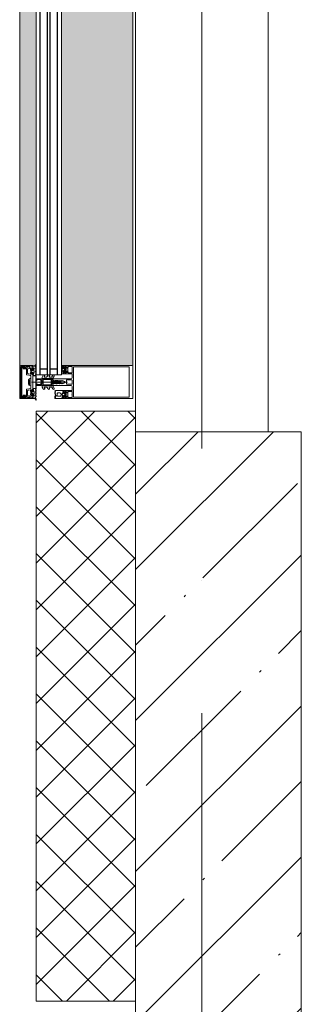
# Model space of a CAD drawing. Header units: millimetres. Extents: x -5460 to 47962, y 30005 to 103451.
# Tile 42 of 192: x 9903 to 10328, y 49566 to 51054. Entities that reach past the tile are written whole.
import ezdxf

# ---------------------------------------------------------------- set-up
doc = ezdxf.new("R2010")
doc.units = ezdxf.units.MM
doc.linetypes.add('4_ Штрихпунктир_ 10 х 2 мм', pattern=[1400, 1000, -200, 0, -200])
for name, color, linetype, lineweight in [('A-DETL-GENF-OTLN', 7, 'Continuous', 9), ('A-GLAZ-CURT-OTLN', 7, 'Continuous', 9), ('A-GLAZ-CWMG-OTLN', 7, 'Continuous', 9), ('A-WALL-____-MCUT', 7, 'Continuous', 9), ('A-WALL-____-OTLN', 7, 'Continuous', 9), ('A-WALL-____-PATT', 7, 'Continuous', 9), ('I-WALL-____-MCUT', 7, 'Continuous', 9), ('S-GRID-____-OTLN', 7, 'Continuous', 9)]:
    doc.layers.add(name, color=color, linetype=linetype, lineweight=lineweight)

# ---------------------------------------------------------------- blocks, each defined once
blk = doc.blocks.new('Наметкина 10_РД_АР_К1_отсоединено_rvt-1-ВКК_01_К1_З_ЭОМ_кабель_')
at = {"layer": 'A-WALL-____-PATT', "lineweight": 5, "true_color": 0xaaaaaa}
h = blk.add_hatch(dxfattribs=at)
h.set_pattern_fill('FP_5', color=253, style=0, pattern_type=2)
h.set_pattern_definition([(45, (0, 0), (-114.04925, 114.04925), []), (45, (114.05, 0), (-114.04925, 114.04925), [201.613, -40.323, 3.353, -36.97])])
h.paths.add_polyline_path([(8350, 48660), (8350, 49550), (8100, 49550), (8100, 48660), (8233.1, 48660)])
at = {"layer": 'A-WALL-____-OTLN', "color": 253, "lineweight": 5, "true_color": 0xaaaaaa}
for p, q in [((8300, 50700), (8300, 49550)), ((8100, 49581.3), (8100, 50660))]:
    blk.add_line(p, q, dxfattribs=at)
at = {"layer": 'I-WALL-____-MCUT', "color": 253, "lineweight": 5, "true_color": 0xaaaaaa}
for p, q in [((8100, 49550), (8100, 48660)), ((8350, 49550), (8100, 49550)), ((8350, 48660), (8350, 49550))]:
    blk.add_line(p, q, dxfattribs=at)
blk = doc.blocks.new('АРФ_Витраж_Остекление - SI_38mm_TripGlz_1 этаж-6916329-ВКК_01_К1_З_ЭОМ_кабель_')
at = {"layer": 'A-GLAZ-CURT-OTLN', "color": 253, "true_color": 0xaaaaaa}
for p, q in [((489, 0), (-489, 0)), ((-489, 0), (-489, -38)), ((489, -38), (489, 0)), ((-489, -38), (489, -38))]:
    blk.add_line(p, q, dxfattribs=at)
at = {"layer": 'A-GLAZ-CURT-OTLN', "color": 253, "lineweight": 25, "true_color": 0xaaaaaa}
for p, q in [((-489, -6), (489, -6)), ((-480, -6), (-480, -17)), ((480, -6), (480, -17)), ((-489, -17), (489, -17)), ((-489, -21), (489, -21)), ((-480, -21), (-480, -32)), ((480, -21), (480, -32)), ((-489, -32), (489, -32))]:
    blk.add_line(p, q, dxfattribs=at)
blk = doc.blocks.new('Rectangular Mullion - FWS-50-HI_Mull_CovCap-20mm_Mull-105mm-6490939-ВКК_01_К1_З_ЭОМ_кабель_')
at = {"layer": 'A-GLAZ-CWMG-OTLN', "true_color": 0xeaeaea}
for points in [[(7945, 49650), (7949.9, 49650), (7949.9, 50600), (7925, 50600), (7925, 49650), (7929, 49650)], [(8092, 49650), (8096, 49650), (8096, 50600), (7988, 50600), (7988, 49650), (8006.3, 49650)], [(7949.9, 49650), (7950, 49650.1), (7949.9, 49945.3)]]:
    blk.add_hatch(color=254, dxfattribs=at).paths.add_polyline_path(points)
at = {"layer": 'A-GLAZ-CWMG-OTLN', "color": 253, "true_color": 0xaaaaaa}
for p, q in [((7925, 50600), (7925, 49650)), ((7949.9, 50600), (7949.9, 49650)), ((8096, 49650), (8096, 50600))]:
    blk.add_line(p, q, dxfattribs=at)
blk = doc.blocks.new('Rectangular Mullion - HI_CovCap-20mm_Mull-105mm-V515-ВКК_01_К1_З_ЭОМ_кабель_')
at = {"layer": 'A-DETL-GENF-OTLN', "color": 253, "true_color": 0xaaaaaa}
for p, q in [((-25, 144.5), (-25, 130.7)), ((-25, 136), (-25, 59.4)), ((23.5, 146), (-23.5, 146)), ((-22.9, 135.4), (-22.9, 59.4)), ((22.9, 136), (22.9, 59.4)), ((25, 130.7), (25, 144.5)), ((25, 136), (25, 59.4)), ((-22.2, 46.3), (-21.2, 47.4)), ((-20.5, 47.7), (-17.1, 47.7)), ((-16.4, 47.4), (-15.4, 46.3)), ((-12.6, 53.5), (-12.6, 41.4)), ((-5, 25.5), (-5, 52.5)), ((-3.2, 46.1), (-3.2, 53.5)), ((-2.7, 54), (2.7, 54)), ((2.7, 45.6), (-2.7, 45.6)), ((0, 47.3), (0, -6.9)), ((3.2, 53.5), (3.2, 46.1)), ((5, 52.5), (5, 25.5)), ((12.6, 41.4), (12.6, 53.5)), ((15.4, 46.3), (16.4, 47.4)), ((17.1, 47.7), (20.5, 47.7)), ((21.2, 47.4), (22.2, 46.3)), ((-23.1, 29.3), (-20.9, 30.3)), ((-22.3, 40.8), (-22.9, 40.8)), ((-22.9, 40.2), (-21.6, 40.2)), ((-21.8, 44.5), (-22.6, 43.5)), ((-22.3, 39.6), (-22.6, 39.1)), ((-21.2, 42.9), (-21.2, 41.7)), ((-21.2, 32.6), (-21.2, 35.6)), ((-21.1, 39.6), (-21.1, 39.8)), ((-19.5, 43.4), (-20.7, 43.4)), ((-20.7, 41.2), (-20.4, 41.2)), ((-20.5, 39.5), (-20.7, 39.4)), ((-20.2, 41.3), (-19.2, 43)), ((-17.4, 31.6), (-20.2, 31.6)), ((-17.6, 44), (-20, 44)), ((-20, 39.2), (-20, 39.3)), ((-19.3, 39.2), (-19.5, 39.1)), ((-19.2, 37.6), (-18.4, 37.6)), ((-18.8, 39), (-18.8, 39.2)), ((-18.4, 43), (-17.4, 41.3)), ((-18.2, 39.2), (-18.3, 39.1)), ((-16.9, 43.4), (-18.1, 43.4)), ((-17.6, 39.2), (-17.7, 39.3)), ((-17.2, 41.2), (-16.9, 41.2)), ((-17, 39.6), (-17.1, 39.4)), ((-16.5, 39.7), (-16.6, 39.7)), ((-16.4, 41.7), (-16.4, 42.9)), ((-16.4, 35.6), (-16.4, 32.6)), ((-15, 43.5), (-15.8, 44.5)), ((-14.6, 40.8), (-15.3, 40.8)), ((-2.2, 31), (-2.4, 30.9)), ((-2.4, 30.5), (-2.2, 30.4)), ((-1.9, 34.5), (-2.1, 32.8)), ((-0.9, 36.5), (-1.7, 35.1)), ((-1.3, 33.7), (-1.3, 33.8)), ((-1.2, 31.1), (0.7, 31.1)), ((-1.1, 34.5), (-0.4, 35.7)), ((-0.6, 32.5), (-0.6, 32.4)), ((0.8, 33), (-0.1, 33)), ((0.4, 35.7), (1.1, 34.5)), ((0.6, 32.3), (0.9, 32.3)), ((1, 31.8), (0.7, 32.1)), ((1.7, 35.1), (0.9, 36.5)), ((1.3, 33.8), (1.3, 33.7)), ((2.1, 32.8), (1.9, 34.5)), ((2.5, 30.9), (2.2, 31)), ((2.3, 30.4), (2.5, 30.5)), ((14.6, 40.8), (15.3, 40.8)), ((15, 43.5), (15.8, 44.5)), ((16.4, 41.7), (16.4, 42.9)), ((16.5, 39.7), (16.6, 39.7)), ((16.9, 43.4), (18.1, 43.4)), ((17.2, 41.2), (16.9, 41.2)), ((17, 39.6), (17.1, 39.4)), ((18.4, 43), (17.4, 41.3)), ((17.6, 44), (20, 44)), ((17.6, 39.2), (17.7, 39.3)), ((18.2, 39.2), (18.3, 39.1)), ((18.8, 39), (18.8, 39.2)), ((20.2, 41.3), (19.2, 43)), ((19.3, 39.2), (19.5, 39.1)), ((19.5, 43.4), (20.7, 43.4)), ((20, 39.2), (20, 39.3)), ((20.7, 41.2), (20.4, 41.2)), ((20.5, 39.5), (20.7, 39.4)), ((21.1, 39.6), (21.1, 39.8)), ((21.2, 42.9), (21.2, 41.7)), ((22.9, 40.2), (21.6, 40.2)), ((21.8, 44.5), (22.6, 43.5)), ((22.3, 40.8), (22.9, 40.8)), ((22.3, 39.6), (22.6, 39.1)), ((-24.8, 29.2), (-23.5, 29.2)), ((-24.8, 28.3), (-24.8, 28.2)), ((-24.6, 28), (-23.9, 28)), ((-23.6, 28.9), (-24.2, 28.9)), ((-18.4, 29), (-18, 28.1)), ((-17.4, 28.1), (-17, 29)), ((-16.2, 29), (-15.8, 28.1)), ((-15.2, 28.1), (-14.8, 29)), ((-14, 29), (-13.6, 28.1)), ((-7.7, 16.2), (-10.4, 17.8)), ((-7.7, 23.5), (-10.3, 25)), ((-9.1, 27.2), (-5.6, 25.2)), ((-9.1, 19.9), (-8.2, 19.4)), ((-7.5, 19.8), (-7.5, 23.1)), ((-7.5, 12.6), (-7.5, 15.8)), ((-5.4, 9.3), (-5.4, 24.8)), ((-3.5, 25), (-4.5, 25)), ((-3.9, 22), (-3.9, 11)), ((-3.4, 22.5), (3.4, 22.5)), ((-3.3, 23.5), (-1.9, 23.5)), ((-1.7, 23.7), (-1.7, 24.9)), ((-1.4, 24.5), (-1.4, 24)), ((0.3, 26.2), (-1.1, 26.2)), ((-1.1, 23.8), (-0.5, 24.2)), ((0.4, 25), (0.2, 25)), ((0.3, 25.3), (0.6, 25.5)), ((0.5, 24.2), (1.4, 23.6)), ((1.9, 23.5), (3.3, 23.5)), ((4.5, 25), (3.5, 25)), ((3.9, 11), (3.9, 22)), ((4.3, 22.5), (4.3, 9.4)), ((5.4, 24.8), (5.4, 9.3)), ((5.7, 25.2), (9.1, 27.2)), ((7.5, 23.1), (7.5, 19.8)), ((7.5, 15.8), (7.5, 12.6)), ((10.3, 25), (7.8, 23.5)), ((10.4, 17.8), (7.8, 16.2)), ((8.3, 19.4), (9.1, 19.9)), ((-7.6, 8.9), (-10.4, 10.5)), ((-9.1, 12.6), (-8.2, 12.1)), ((-5.9, 8.8), (-7.4, 8.8)), ((-5, 1), (-5, 6.7)), ((-2.7, 8.4), (-4, 8.4)), ((-3.6, 0), (-4, 0)), ((-3.7, 1.7), (-3.7, 6)), ((3.4, 10.5), (-3.4, 10.5)), ((-2.7, 7), (-2.1, 7)), ((-1.7, 9), (-2, 8.7)), ((-1.4, 7.3), (-0.7, 8)), ((0.7, 8), (1.4, 7.3)), ((2, 8.7), (1.7, 9)), ((2.1, 7), (2.7, 7)), ((3.3, 8.4), (2.7, 8.4)), ((3.7, 6), (3.7, 1.7)), ((4, 0), (3.7, 0)), ((7.4, 8.8), (5.9, 8.8)), ((10.4, 10.5), (7.6, 8.9)), ((8.3, 12.1), (9.1, 12.6)), ((-26, 0), (-26.9, 0)), ((-23.4, -10.3), (-21.5, -14.6)), ((-21.8, -0.2), (-22.6, -1.7)), ((-20.6, -12.5), (-21.3, -10.9)), ((-20.7, -1), (-21.2, -0.2)), ((-18.8, -4.2), (-20.1, -4.2)), ((-20.1, -4.8), (-19.5, -4.8)), ((-19.6, -0.2), (-20, -1)), ((-19.8, -3.1), (-19.5, -3.6)), ((-19.8, -7.5), (-19, -8.5)), ((-13.4, -13.1), (-19.6, -13.1)), ((-18.5, -1), (-19, -0.2)), ((-18.4, -6.9), (-18.4, -5.7)), ((-18.3, -3.8), (-18.3, -3.6)), ((-17.4, -0.2), (-17.9, -1)), ((-17.9, -3.4), (-17.7, -3.5)), ((-17.9, -5.2), (-17.6, -5.2)), ((-16.7, -7.4), (-17.9, -7.4)), ((-17.4, -5.4), (-16.4, -7)), ((-17.2, -3.3), (-17.2, -3.2)), ((-17.2, -8), (-14.8, -8)), ((-16.3, -1), (-16.8, -0.2)), ((-16.7, -3.1), (-16.5, -3.2)), ((-16, -3.2), (-16, -3)), ((-15.2, -0.2), (-15.7, -1)), ((-15.6, -7), (-14.6, -5.4)), ((-15.5, -3.1), (-15.4, -3.2)), ((-14.1, -7.4), (-15.3, -7.4)), ((-14.9, -3.3), (-14.8, -3.2)), ((-14.1, -1), (-14.6, -0.2)), ((-14.4, -5.2), (-14.1, -5.2)), ((-14.3, -3.4), (-14.2, -3.6)), ((-13.8, -3.7), (-13.7, -3.7)), ((-13.6, -5.7), (-13.6, -6.9)), ((-13, -0.2), (-13.5, -1)), ((-13, -8.5), (-12.2, -7.5)), ((-12.5, -4.8), (-11.8, -4.8)), ((-12, -1), (-12.4, -0.2)), ((-10.7, -0.2), (-11.2, -1)), ((-10.9, -14.5), (-9.8, -8.4)), ((-9.5, -8.2), (-0.3, -8.2)), ((4.1, -10.4), (-4.1, -10.4)), ((-2.2, -11.8), (2.3, -11.8)), ((0.2, -8.2), (9.5, -8.2)), ((9.8, -8.4), (10.9, -14.5)), ((10.7, -0.2), (11.2, -1)), ((12.5, -4.8), (11.8, -4.8)), ((12, -1), (12.4, -0.2)), ((13, -8.5), (12.2, -7.5)), ((13, -0.2), (13.5, -1)), ((19.6, -13.1), (13.4, -13.1)), ((13.6, -5.7), (13.6, -6.9)), ((13.8, -3.7), (13.7, -3.7)), ((14.1, -1), (14.6, -0.2)), ((14.4, -5.2), (14.1, -5.2)), ((14.1, -7.4), (15.3, -7.4)), ((14.3, -3.4), (14.2, -3.6)), ((15.6, -7), (14.6, -5.4)), ((14.9, -3.3), (14.8, -3.2)), ((17.2, -8), (14.8, -8)), ((15.2, -0.2), (15.7, -1)), ((15.5, -3.1), (15.4, -3.2)), ((16, -3.2), (16, -3)), ((16.3, -1), (16.8, -0.2)), ((17.4, -5.4), (16.4, -7)), ((16.7, -3.1), (16.5, -3.2)), ((16.7, -7.4), (17.9, -7.4)), ((17.2, -3.3), (17.2, -3.2)), ((17.4, -0.2), (17.9, -1)), ((17.9, -5.2), (17.6, -5.2)), ((17.9, -3.4), (17.7, -3.5)), ((18.3, -3.8), (18.3, -3.6)), ((18.4, -6.9), (18.4, -5.7)), ((18.5, -1), (19, -0.2)), ((18.8, -4.2), (20.1, -4.2)), ((19.8, -7.5), (19, -8.5)), ((19.8, -3.1), (19.5, -3.6)), ((20.1, -4.8), (19.5, -4.8)), ((19.6, -0.2), (20, -1)), ((21.3, -10.9), (20.6, -12.5)), ((20.7, -1), (21.2, -0.2)), ((21.5, -14.6), (23.4, -10.3)), ((21.8, -0.2), (22.6, -1.7)), ((26, 0), (26.9, 0)), ((23.5, -25), (-23.5, -25)), ((-23.2, -15.9), (-20.4, -15.9)), ((21.3, -21.9), (-21.4, -21.9)), ((-21.3, -23.4), (21.2, -23.4)), ((-21, -14.9), (-11.4, -14.9)), ((11.4, -14.9), (21, -14.9)), ((20.4, -15.9), (23.2, -15.9))]:
    blk.add_line(p, q, dxfattribs=at)
at = {"layer": 'A-DETL-GENF-OTLN', "color": 253, "true_color": 0xaaaaaa, "flags": 128}
for points in [[(22.9, 130.7), (22.9, 140.2), (-22.9, 140.2), (-22.9, 130.7)], [(-19.1, 45.1), (-23.5, 45.1), (-23.5, 42.4), (-22.3, 42.4), (-22.3, 41.8), (-23.1, 41), (-25, 41), (-25, 57.8), (-25, 61)], [(22.9, 61), (22.9, 57.8), (22.9, 56.3), (11.2, 56.3), (-11.2, 56.3), (-22.9, 56.3), (-22.9, 57.8), (-22.9, 61)], [(25, 61), (25, 57.8), (25, 41), (23.1, 41), (22.3, 41.8), (22.3, 42.4), (23.5, 42.4), (23.5, 45.1), (19.1, 45.1)], [(-19.1, 54), (-23.5, 54), (-23.5, 48.3), (-22.3, 48.3), (-22.3, 47.7), (-22.9, 47.1)], [(-14.7, 47.1), (-15.3, 47.7), (-15.3, 48.3), (-14.1, 48.3), (-14.1, 54), (-18.6, 54)], [(-13.1, 40.9), (-14.4, 40.9), (-15.3, 41.8), (-15.3, 42.4), (-14.1, 42.4), (-14.1, 45.1), (-18.6, 45.1)], [(-6.5, 54), (-11.2, 54), (-12.1, 54)], [(12.1, 54), (11.2, 54), (6.5, 54)], [(18.6, 45.1), (14.1, 45.1), (14.1, 42.4), (15.3, 42.4), (15.3, 41.8), (14.4, 40.9), (13.1, 40.9)], [(18.6, 54), (14.1, 54), (14.1, 48.3), (15.3, 48.3), (15.3, 47.7), (14.7, 47.1)], [(22.9, 47.1), (22.3, 47.7), (22.3, 48.3), (23.5, 48.3), (23.5, 54), (19.1, 54)], [(-23.5, 40.8), (-25, 40.8), (-25, 29.4)], [(-22.5, 43.1), (-22, 42.8), (-22, 42.7)], [(-16, 40.2), (-14.7, 40.1), (-16, 40.1), (-16, 39.9)], [(-15.6, 42.7), (-15.6, 42.8), (-15.1, 43.1)], [(-13, 28.1), (-12.6, 28.9), (-12.6, 40.8), (-14, 40.8)], [(-0.9, 42.8), (-2, 40.8), (-2, 39.8), (-2.5, 39.5), (-2, 39.3), (-2, 38), (-2.5, 37.7), (-2, 37.5), (-2, 36.2), (-2.5, 35.9), (-2, 35.7), (-2, 34.4), (-2.5, 34.1), (-2, 33.9), (-2, 32.6), (-2.5, 32.3), (-2, 32.1), (-2, 30.8), (-2.5, 30.5), (-2, 30.3), (-2, 29), (-2.5, 28.7), (-2, 28.5), (-2, 27.2), (-2.5, 26.9), (-2.5, 26)], [(-0.3, 32), (0.1, 31.7), (-1.2, 31.6)], [(0.4, 31.8), (0.4, 31.9), (0.4, 32.1)], [(2.5, 26), (2, 26.3), (2, 27.5), (2.5, 27.8), (2, 28.1), (2, 29.3), (2.5, 29.6), (2, 29.9), (2, 31.1), (2.5, 31.4), (2, 31.7), (2, 32.9), (2.5, 33.2), (2, 33.5), (2, 34.7), (2.5, 35), (2, 35.3), (2, 36.5), (2.5, 36.8), (2, 37.1), (2, 38.3), (2.5, 38.6), (2, 38.9), (2, 40.8), (0.9, 42.8)], [(12.6, 38), (12.6, 40.8), (14, 40.8)], [(16, 40.2), (14.7, 40.1), (16, 40.1), (16, 39.9)], [(15.6, 42.7), (15.6, 42.8), (15.1, 43.1)], [(22.5, 43.1), (22, 42.8), (22, 42.7)], [(23.5, 40.8), (25, 40.8), (25, 38)], [(-3.4, 25), (-5, 25), (-5, 9.1)], [(-4.5, 9), (-4.3, 11), (-4.3, 22.5)], [(-1.6, 25.3), (-1.2, 25.6), (-0.2, 25.7), (-0.4, 25.6), (-1.3, 24.8)], [(-0.1, 25.3), (-0.1, 25.4), (0, 25.4)], [(5, 1), (5, 25), (3.4, 25)], [(-2.6, 1), (-2.6, 1.4), (-3.4, 1.4)], [(3.4, 1.4), (2.7, 1.4), (2.7, 1)], [(-25, -23.5), (-25, -5), (-23.9, -5), (-22.7, -8.6)], [(-24.8, -2.1), (-24.8, -4.8), (-20.7, -4.8)], [(-23.4, -10), (-23.4, -11.1), (-23.7, -12.2), (-23.7, -15.4)], [(-20.6, -9.3), (-21.4, -6.4), (-19.5, -6.4), (-19.5, -5.8), (-20.3, -5), (-23.5, -5), (-22.5, -8.7)], [(-19.2, -6.7), (-19.2, -6.8), (-19.7, -7.1)], [(-12, -4.2), (-13.2, -4.2), (-13.2, -3.9), (-11.9, -4.1)], [(-12.3, -7.1), (-12.8, -6.8), (-12.8, -6.7)], [(12.4, -12.3), (11.4, -6.4), (12.5, -6.4), (12.5, -5.8), (11.7, -5), (-11.7, -5), (-12.5, -5.8), (-12.5, -6.4), (-11.4, -6.4), (-12.4, -12.3)], [(-11.2, -4.8), (-9.8, -4.8), (-9.8, -0.9), (-10.2, -0.2)], [(5.2, -9.7), (5.4, -8.2), (-5.4, -8.2), (-5.2, -9.7)], [(11.2, -4.8), (9.8, -4.8), (9.8, -0.9), (10.2, -0.2)], [(12, -4.2), (13.2, -4.2), (13.2, -3.9), (11.9, -4.1)], [(12.3, -7.1), (12.8, -6.8), (12.8, -6.7)], [(19.2, -6.7), (19.2, -6.8), (19.7, -7.1)], [(22.5, -8.7), (23.5, -5), (20.3, -5), (19.5, -5.8), (19.5, -6.4), (21.4, -6.4), (20.6, -9.3)], [(24.8, -2.1), (24.8, -4.8), (20.7, -4.8)], [(22.7, -8.6), (23.9, -5), (25, -5), (25, -23.5)], [(23.7, -15.4), (23.7, -12.2), (23.4, -11.1), (23.4, -10)], [(-19.9, -16.4), (-19.9, -19.9), (-21.2, -19.9), (-21.2, -17.2), (-23.7, -17.2), (-23.7, -23.5), (23.7, -23.5), (23.7, -17.2), (21.2, -17.2), (21.2, -19.9), (19.9, -19.9), (19.9, -16.4)], [(-21.8, -21.4), (-21.8, -17.8), (-23.2, -17.8), (-23.2, -21.4)], [(23.3, -21.4), (23.3, -17.8), (21.9, -17.8), (21.9, -21.4)]]:
    blk.add_lwpolyline(points, dxfattribs=at)
for points in [[(0, 37), (0, 35.9)], [(9.7, 0), (-9.7, 0), (-9.7, -0.4), (9.7, -0.4)], [(9.7, -0.4), (-9.7, -0.4), (-9.7, -4.9), (9.7, -4.9)]]:
    blk.add_lwpolyline(points, close=True, dxfattribs=at)
at = {"layer": 'A-DETL-GENF-OTLN', "color": 253, "true_color": 0xaaaaaa}
for centre, radius, start, end in [((-23.5, 144.5), 1.5, 90, 180), ((23.5, 144.5), 1.5, 360, 90), ((-22.6, 46.7), 0.5, 135, 315), ((-21.2, 44), 0.8, 22.6156, 140.0033), ((-20.5, 46.7), 1, 90, 135), ((-18.8, 53.9), 0.256, 12.6804, 167.3196), ((-18.8, 45), 0.256, 12.6804, 167.3196), ((-16.4, 44), 0.8, 40.0031, 157.3772), ((-17.1, 46.7), 1, 45, 90), ((-15, 46.7), 0.5, 225, 45), ((-12.1, 53.5), 0.5, 90, 180), ((-6.5, 52.5), 1.5, 360, 90), ((-2.7, 53.5), 0.5, 90, 180), ((-2.7, 46.1), 0.5, 180, 270), ((2.7, 53.5), 0.5, 0, 90), ((2.7, 46.1), 0.5, 270, 0), ((6.5, 52.5), 1.5, 90, 180), ((12.1, 53.5), 0.5, 0, 90), ((15, 46.7), 0.5, 135, 315), ((16.4, 44), 0.8, 22.6228, 139.9969), ((17.1, 46.7), 1, 90, 135), ((18.8, 53.9), 0.256, 12.6804, 167.3196), ((18.8, 45), 0.256, 12.6804, 167.3196), ((21.2, 44), 0.8, 39.9967, 157.3844), ((20.5, 46.7), 1, 45, 90), ((22.6, 46.7), 0.5, 225, 45), ((-23.2, 40.8), 0.3, 180, 0), ((-22.9, 39.5), 0.65, 90, 270), ((-22.9, 39.3), 0.4, 270, 330.0063), ((-22.3, 43.3), 0.3, 140.0103, 239.9951), ((-22.3, 41.1), 0.3, 270.9052, 359.9815), ((-21.4, 39.1), 1, 90.8272, 149.9977), ((-19, 41.9), 3.14, 165.4979, 194.5021), ((-21.6, 39.7), 0.5, 54.9221, 90), ((-21.4, 39.7), 0.339, 3.0025, 90.8217), ((-18.8, 43.7), 4.4, 234.9221, 305.8412), ((-20.7, 42.9), 0.5, 89.9899, 180.0101), ((-20.7, 41.7), 0.5, 179.9897, 270.0103), ((-19.2, 35.6), 2, 89.9974, 180.0026), ((-20.2, 32.6), 1, 179.9928, 270.0072), ((-20.8, 39.6), 0.272, 183.0147, 299.989), ((-20.7, 29.9), 0.35, 298.0748, 113.9984), ((-20.3, 39.2), 0.316, 18.0033, 119.993), ((-20, 44.5), 0.5, 202.6224, 269.9997), ((-20.4, 41.5), 0.3, 269.9879, 330.0064), ((-19.7, 39.3), 0.3, 197.9991, 314.9995), ((-19.5, 43.1), 0.3, 329.9976, 90.0064), ((-19.1, 39), 0.316, 32.9896, 135.009), ((-18.5, 39.2), 0.3, 213.0015, 329.9997), ((-18.1, 43.1), 0.3, 89.9987, 209.9973), ((-18.4, 35.6), 2, 0.0021, 89.9979), ((-17.9, 39.1), 0.316, 48.0026, 149.9974), ((-17.6, 44.5), 0.5, 269.9988, 337.3791), ((-17.4, 39.4), 0.3, 227.9972, 345.0045), ((-17.2, 41.5), 0.3, 209.995, 270.0107), ((-17.4, 32.6), 1, 270.0013, 359.9987), ((-16.7, 39.5), 0.3, 63.0032, 164.9985), ((-16.9, 42.9), 0.5, 0.0092, 89.9908), ((-16.9, 41.7), 0.5, 270.009, 359.991), ((-16.3, 39.9), 0.3, 243.009, 359.9888), ((-16, 39.9), 0.3, 90, 125.8412), ((-18.6, 41.9), 3.14, 346.8025, 14.483), ((-15.3, 41.1), 0.3, 166.8025, 270), ((-15.2, 43.3), 0.3, 299.9983, 40.0113), ((-14.8, 40.5), 0.33, 270, 54.9099), ((-14.7, 40.6), 0.5, 269.9912, 352.8263), ((-14, 40.5), 0.3, 90.003, 172.8115), ((-13.1, 41.4), 0.5, 270, 0), ((-2.3, 30.7), 0.2, 120, 240), ((17.8, 30.3), 20, 173, 178.0497), ((17.8, 30.3), 20, 179.7236, 190.22), ((-0.4, 34.3), 1.5, 150, 173), ((46.6, 30.3), 48, 176, 178.2341), ((-1.2, 31.8), 0.2, 178.2341, 270), ((-1.2, 30.9), 0.2, 90, 179.3132), ((46.6, 30.3), 48, 179.3132, 184.7125), ((0.3, 33.7), 1.6, 150, 176), ((0, 42.3), 1, 30, 150), ((0, 36), 1, 90.0286, 150), ((-0.1, 32.5), 0.5, 90, 180), ((-0.1, 32.4), 0.5, 180, 240), ((0, 35.4), 0.5, 90.0573, 150), ((0, 36), 1, 30, 89.9714), ((0, 35.4), 0.5, 30, 89.9427), ((0.2, 31.9), 0.2, 240, 0), ((0.2, 31.8), 0.2, 270, 0), ((0.6, 32.1), 0.2, 90, 180), ((0.6, 31.9), 0.2, 45, 180), ((0.7, 31.5), 0.4, 270, 45), ((0.8, 33.5), 0.5, 270, 3.8302), ((0.9, 31.8), 0.5, 1.777, 90), ((-0.3, 33.7), 1.6, 4, 30), ((-46.5, 30.3), 48, 354.4962, 1.777), ((-46.5, 30.3), 48, 3.8302, 4), ((0.4, 34.3), 1.5, 7, 30), ((-17.7, 30.3), 20, 349.78, 0.2764), ((-17.7, 30.3), 20, 1.9503, 7), ((2.4, 30.7), 0.2, 300, 60), ((13.1, 41.4), 0.5, 180, 270), ((14, 40.5), 0.3, 7.1885, 89.997), ((14.7, 40.6), 0.5, 187.1737, 270.0088), ((14.8, 40.5), 0.33, 125.0901, 270), ((15.3, 43.3), 0.3, 139.9887, 240.0017), ((15.3, 41.1), 0.3, 270, 13.1975), ((18.6, 41.9), 3.14, 165.517, 193.1975), ((16, 39.9), 0.3, 54.1588, 90), ((16.3, 39.9), 0.3, 180.0112, 296.991), ((18.8, 43.7), 4.4, 234.1588, 305.0779), ((16.9, 42.9), 0.5, 90.0092, 179.9908), ((16.9, 41.7), 0.5, 180.009, 269.991), ((16.7, 39.5), 0.3, 15.0015, 116.9968), ((17.4, 39.4), 0.3, 194.9955, 312.0028), ((17.6, 44.5), 0.5, 202.6209, 270.0012), ((17.2, 41.5), 0.3, 269.9893, 330.005), ((17.9, 39.1), 0.316, 30.0026, 131.9974), ((18.1, 43.1), 0.3, 330.0027, 90.0013), ((18.5, 39.2), 0.3, 210.0003, 326.9985), ((19.1, 39), 0.316, 44.991, 147.0104), ((19.5, 43.1), 0.3, 89.9936, 210.0024), ((19.7, 39.3), 0.3, 225.0005, 342.0009), ((20, 44.5), 0.5, 270.0003, 337.3776), ((20.3, 39.2), 0.316, 60.007, 161.9967), ((20.4, 41.5), 0.3, 209.9936, 270.0121), ((20.7, 42.9), 0.5, 359.9899, 90.0101), ((20.7, 41.7), 0.5, 269.9897, 0.0103), ((20.8, 39.6), 0.272, 240.011, 356.9853), ((21.4, 39.7), 0.339, 89.1783, 176.9975), ((21.6, 39.7), 0.5, 90, 125.0779), ((21.4, 39.1), 1, 30.0023, 89.1728), ((19, 41.9), 3.14, 345.4979, 14.5021), ((22.3, 41.1), 0.3, 180.0185, 269.0948), ((22.4, 43.3), 0.3, 300.0049, 39.9897), ((22.9, 39.3), 0.4, 209.9937, 270), ((23.2, 40.8), 0.3, 180, 0), ((22.9, 39.5), 0.65, 270, 90), ((-24.8, 29.4), 0.2, 180.0083, 269.9961), ((-24.2, 28.3), 0.6, 89.9898, 180.0124), ((-24.6, 28.2), 0.2, 179.962, 270.0227), ((-23.9, 38.7), 10.7, 270.0006, 296.6602), ((-23.6, 35.2), 6.3, 270.0004, 298.0721), ((-23.5, 30.2), 1, 270.0045, 293.9938), ((-18.9, 28.7), 0.51, 31.8069, 116.6614), ((-17.7, 28.3), 0.3, 209.9964, 330.0036), ((-16.6, 28.8), 0.41, 29.9985, 150.0015), ((-15.5, 28.3), 0.3, 209.9964, 330.0036), ((-14.4, 28.8), 0.41, 30.0052, 149.9948), ((-13.3, 28.3), 0.3, 209.9964, 330.0036), ((-9.7, 26.1), 1.3, 154.4117, 240), ((-9.8, 18.8), 1.2, 150, 240), ((-9.7, 26), 1.3, 60, 150), ((-9.7, 18.8), 1.3, 60, 150), ((-8, 19.8), 0.5, 240, 0), ((-8, 23.1), 0.5, 360, 60), ((-8, 15.8), 0.5, 360, 60), ((-5.9, 24.8), 0.5, 360, 60), ((-4.5, 25.5), 0.5, 180, 270), ((-3.3, 22.5), 1, 90, 180), ((-3.4, 22), 0.5, 90, 180), ((-3.5, 26), 1, 270, 0), ((-3.4, 26.5), 1.5, 270, 10.22), ((-1.9, 23.7), 0.2, 270, 0), ((-1.2, 24.9), 0.5, 135, 180), ((-0.9, 24.5), 0.5, 135, 180), ((-1.2, 24), 0.2, 180, 300), ((-1.1, 26.4), 0.2, 184.7125, 270), ((-1, 25.5), 0.2, 90, 135), ((-0.4, 25.4), 0.2, 90, 135), ((0, 23.3), 1, 60, 120), ((-0.3, 25.4), 0.2, 360, 90), ((-0.2, 25.5), 0.2, 360, 90), ((0.2, 25.3), 0.3, 180, 270), ((0.2, 25.4), 0.2, 180, 315), ((0.3, 25.8), 0.4, 315, 90), ((0.4, 25.8), 0.8, 270, 354.4962), ((1.9, 24.5), 1, 240, 270), ((3.4, 26.5), 1.5, 169.78, 270), ((3.5, 26), 1, 180, 270), ((3.3, 22.5), 1, 360, 90), ((3.4, 22), 0.5, 360, 90), ((4.5, 25.5), 0.5, 270, 360), ((5.9, 24.8), 0.5, 120, 180), ((8, 23.1), 0.5, 120, 180), ((8, 19.8), 0.5, 180, 300), ((8, 15.8), 0.5, 120, 180), ((9.7, 26), 1.3, 30, 120), ((9.7, 18.8), 1.3, 30, 120), ((9.7, 26.1), 1.3, 300, 25.5883), ((9.8, 18.8), 1.2, 300, 30), ((-9.8, 11.5), 1.2, 150, 240), ((-9.7, 11.5), 1.3, 60, 150), ((-8, 12.6), 0.5, 240, 0), ((-7.4, 9.3), 0.5, 240, 270), ((-5.9, 9.3), 0.5, 270, 0), ((-4, 9.1), 1, 180, 216.8699), ((-4, 6.7), 1, 143.1301, 180), ((-4, 1), 1, 180, 270), ((-5.6, 7.9), 1, 323.1301, 36.8699), ((-4, 8.9), 0.5, 174, 270), ((-3.4, 11), 0.5, 180, 270), ((-2.7, 6), 1, 90, 180), ((-3.4, 1.7), 0.3, 180, 270), ((-3.6, 1), 1, 270, 0), ((-2.7, 9.4), 1, 270, 315), ((-2.1, 8), 1, 270, 315), ((0, 7.3), 2.4, 45, 135), ((0, 7.3), 1, 45, 135), ((2.1, 8), 1, 225, 270), ((2.7, 9.4), 1, 225, 270), ((2.7, 6), 1, 360, 90), ((3.7, 1), 1, 180, 270), ((3.3, 9.4), 1, 270, 0), ((3.4, 11), 0.5, 270, 0), ((3.4, 1.7), 0.3, 270, 0), ((4, 1), 1, 270, 0), ((5.9, 9.3), 0.5, 180, 270), ((7.4, 9.3), 0.5, 270, 300), ((8, 12.6), 0.5, 180, 300), ((9.7, 11.5), 1.3, 30, 120), ((9.8, 11.5), 1.2, 300, 30), ((-26.9, -0.3), 0.3, 89.9022, 261.6433), ((-27.3, -3.4), 2.86, 27.5921, 81.6433), ((-26, -2), 2, 80.4545, 89.9022), ((-26.1, -2.9), 2.91, 25.3637, 80.4545), ((-23.1, -1.4), 0.5, 205.3637, 330.1649), ((-22.9, -10.1), 0.6, 98.4417, 205), ((-22.7, -10), 0.7, 120.0064, 180), ((-23.4, -8.8), 0.7, 300.0064, 18), ((-23.1, -8.9), 0.6, 278.4417, 15), ((-21.5, -0.3), 0.3, 30.7154, 150.1649), ((-21, -14.4), 0.5, 205, 270), ((-20.8, -10.6), 0.6, 108.8192, 205), ((-21.2, -9.5), 0.6, 288.8192, 15), ((-20.4, -0.8), 0.417, 215.132, 324.868), ((-20.1, -3.5), 0.65, 90, 270), ((-20.4, -4.8), 0.3, 0, 180), ((-19.6, -12.1), 1, 205, 270), ((-20.1, -3.3), 0.4, 29.9937, 90), ((-19.5, -7.3), 0.3, 120.0049, 219.9897), ((-19.3, -0.3), 0.3, 30.5887, 149.5346), ((-18.6, -3.1), 1, 210.0023, 269.1728), ((-19.5, -5.1), 0.3, 0.0185, 89.0948), ((-16.2, -5.9), 3.14, 165.4979, 194.5021), ((-18.4, -8), 0.8, 219.9967, 337.3844), ((-18.8, -3.7), 0.5, 270, 305.0779), ((-18.6, -3.7), 0.339, 269.1783, 356.9975), ((-18.2, -0.8), 0.415, 215.012, 324.988), ((-16, -7.7), 4.4, 54.1588, 125.0779), ((-17.9, -5.7), 0.5, 89.9897, 180.0103), ((-17.9, -6.9), 0.5, 179.9899, 270.0101), ((-18, -3.6), 0.272, 60.011, 176.9853), ((-17.5, -3.2), 0.316, 240.007, 341.9967), ((-17.6, -5.5), 0.3, 29.9936, 90.0121), ((-17.2, -8.5), 0.5, 90.0003, 157.3776), ((-17.1, -0.3), 0.3, 30.1448, 149.5346), ((-16.9, -3.3), 0.3, 45.0005, 162.0009), ((-16.7, -7.1), 0.3, 269.9936, 30.0024), ((-16.3, -3), 0.316, 224.991, 327.0104), ((-16, -0.8), 0.43, 217.8436, 323.8234), ((-15.7, -3.2), 0.3, 30.0003, 146.9985), ((-15.3, -7.1), 0.3, 150.0027, 270.0013), ((-15.1, -3.1), 0.316, 210.0026, 311.9974), ((-14.9, -0.3), 0.3, 30.3449, 149.5346), ((-14.6, -3.4), 0.3, 14.9955, 132.0028), ((-14.8, -8.5), 0.5, 22.6209, 90.0012), ((-14.4, -5.5), 0.3, 89.9893, 150.005), ((-13.6, -8), 0.8, 202.6228, 319.9969), ((-13.9, -3.5), 0.3, 195.0015, 296.9968), ((-13.8, -0.8), 0.419, 215.4665, 324.6999), ((-14.1, -5.7), 0.5, 0.009, 89.991), ((-14.1, -6.9), 0.5, 270.0092, 359.9908), ((-13.5, -3.9), 0.3, 0.0112, 116.991), ((-13.2, -3.9), 0.3, 234.1588, 270), ((-13.4, -12.1), 1, 270, 350), ((-12.7, -0.3), 0.3, 30.3446, 149.7685), ((-12.5, -5.1), 0.3, 90, 193.1975), ((-15.8, -5.9), 3.14, 345.517, 13.1975), ((-12.4, -7.3), 0.3, 319.9887, 60.0017), ((-11.6, -0.8), 0.416, 206.9541, 331.568), ((-12, -4.5), 0.33, 305.0901, 90), ((-11.9, -4.6), 0.5, 7.1737, 90.0088), ((-11.2, -4.5), 0.3, 187.1885, 269.997), ((-11.4, -14.4), 0.5, 270, 350), ((-10.5, -0.3), 0.3, 29.7965, 150.132), ((-9.5, -8.5), 0.3, 90, 170), ((-3.1, -9.2), 2.2, 193.9707, 242.728), ((0, -2.9), 9.21, 243.7078, 255.8284), ((0, -8.2), 0.256, 12.6804, 167.3196), ((0, -2.9), 9.2, 284.1683, 296.293), ((3.1, -9.2), 2.2, 297.2746, 346.0268), ((9.5, -8.5), 0.3, 10, 90), ((10.5, -0.3), 0.3, 29.868, 150.2035), ((11.4, -14.4), 0.5, 190, 270), ((11.6, -0.8), 0.416, 208.432, 333.0459), ((11.2, -4.5), 0.3, 270.003, 352.8115), ((11.9, -4.6), 0.5, 89.9912, 172.8263), ((12, -4.5), 0.33, 90, 234.9099), ((12.4, -7.3), 0.3, 119.9983, 220.0113), ((12.7, -0.3), 0.3, 30.2315, 149.6554), ((13.4, -12.1), 1, 190, 270), ((12.5, -5.1), 0.3, 346.8025, 90), ((15.8, -5.9), 3.14, 166.8025, 194.483), ((13.6, -8), 0.8, 220.0031, 337.3772), ((13.5, -3.9), 0.3, 63.009, 179.9888), ((13.2, -3.9), 0.3, 270, 305.8412), ((16, -7.7), 4.4, 54.9221, 125.8412), ((13.8, -0.8), 0.419, 215.3001, 324.5335), ((14.1, -5.7), 0.5, 90.009, 179.991), ((14.1, -6.9), 0.5, 180.0092, 269.9908), ((13.9, -3.5), 0.3, 243.0032, 344.9985), ((14.6, -3.4), 0.3, 47.9972, 165.0045), ((14.4, -5.5), 0.3, 29.995, 90.0107), ((14.8, -8.5), 0.5, 89.9988, 157.3791), ((14.9, -0.3), 0.3, 30.4654, 149.6551), ((15.1, -3.1), 0.316, 228.0026, 329.9974), ((15.3, -7.1), 0.3, 269.9987, 29.9973), ((15.7, -3.2), 0.3, 33.0015, 149.9997), ((16, -0.8), 0.43, 216.1766, 322.1564), ((16.3, -3), 0.316, 212.9896, 315.009), ((16.7, -7.1), 0.3, 149.9976, 270.0064), ((16.9, -3.3), 0.3, 17.9991, 134.9995), ((17.1, -0.3), 0.3, 30.4654, 149.8552), ((17.5, -3.2), 0.316, 198.0033, 299.993), ((17.2, -8.5), 0.5, 22.6224, 89.9997), ((17.6, -5.5), 0.3, 89.9879, 150.0064), ((18.4, -8), 0.8, 202.6156, 320.0033), ((18.2, -0.8), 0.415, 215.012, 324.988), ((18, -3.6), 0.272, 3.0147, 119.989), ((17.9, -5.7), 0.5, 359.9897, 90.0103), ((17.9, -6.9), 0.5, 269.9899, 0.0101), ((18.6, -3.7), 0.339, 183.0025, 270.8217), ((18.8, -3.7), 0.5, 234.9221, 270), ((18.6, -3.1), 1, 270.8272, 329.9977), ((19.3, -0.3), 0.3, 30.4654, 149.4113), ((19.5, -5.1), 0.3, 90.9052, 179.9815), ((16.2, -5.9), 3.14, 345.4979, 14.5021), ((19.6, -12.1), 1, 270, 335), ((19.5, -7.3), 0.3, 320.0103, 59.9951), ((20.1, -3.3), 0.4, 90, 150.0063), ((20.4, -0.8), 0.417, 215.132, 324.868), ((20.1, -3.5), 0.65, 270, 90), ((20.4, -4.8), 0.3, 0, 180), ((21.2, -9.5), 0.6, 165, 251.1808), ((20.8, -10.6), 0.6, 335, 71.1808), ((21, -14.4), 0.5, 270, 335), ((21.5, -0.3), 0.3, 29.8351, 149.2846), ((23.1, -8.9), 0.6, 165, 261.5583), ((23.1, -1.4), 0.5, 209.8351, 334.6363), ((23.4, -8.8), 0.7, 162, 239.9983), ((22.7, -10), 0.7, 0, 59.9983), ((22.9, -10.1), 0.6, 335, 81.5583), ((26.1, -2.9), 2.91, 99.5455, 154.6363), ((27.3, -3.4), 2.86, 98.3567, 152.4079), ((26, -2), 2, 90.0978, 99.5455), ((26.9, -0.3), 0.3, 278.3567, 90.0978), ((-23.5, -23.5), 1.5, 179.9938, 270.0062), ((-23.2, -15.4), 0.512, 180.5709, 268.6482), ((-21.3, -21.4), 2, 179.9718, 270.0352), ((-21.4, -21.4), 0.499, 179.8796, 270.0225), ((-20.4, -16.4), 0.5, 0, 90.0001), ((20.4, -16.4), 0.5, 89.9981, 180.0017), ((21.2, -21.4), 2, 270.0295, 359.9723), ((21.3, -21.4), 0.501, 270.0875, 359.9336), ((23.2, -15.4), 0.498, 269.8262, 0.1735), ((23.5, -23.5), 1.5, 270.0494, 359.9506)]:
    blk.add_arc(centre, radius, start, end, dxfattribs=at)
blk = doc.blocks.new('Наметкина 10_РД_АРФ_К1_R21_rvt-1-ВКК_01_К1_З_ЭОМ_кабель_')
at = {"layer": 'A-WALL-____-PATT', "true_color": 0xaaaaaa}
h = blk.add_hatch(dxfattribs=at)
h.set_pattern_fill('FP_24', color=253, style=0, pattern_type=2)
h.set_pattern_definition([(45, (0, 0), (-35.35534, 35.35534), []), (135, (0, 0), (-35.35534, -35.35534), [])])
h.paths.add_polyline_path([(8100, 48690), (8100, 49581.3), (7950, 49581.3), (7950, 48690)])
at = {"layer": 'A-WALL-____-MCUT', "color": 253, "true_color": 0xaaaaaa}
for p, q in [((8100, 49581.3), (7950, 49581.3)), ((7950, 49581.3), (7950, 48690)), ((8100, 48690), (8100, 49581.3)), ((7950, 48690), (8100, 48690))]:
    blk.add_line(p, q, dxfattribs=at)
at = {"layer": 'A-GLAZ-CURT-OTLN', "color": 253, "lineweight": 9, "true_color": 0xaaaaaa, "rotation": 89.9999999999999}
blk.add_blockref('АРФ_Витраж_Остекление - SI_38mm_TripGlz_1 этаж-6916329-ВКК_01_К1_З_ЭОМ_кабель_', (7950, 50125), dxfattribs=at)
at = {"layer": 'A-GLAZ-CWMG-OTLN', "color": 253, "lineweight": 9, "true_color": 0xaaaaaa}
blk.add_blockref('Rectangular Mullion - FWS-50-HI_Mull_CovCap-20mm_Mull-105mm-6490939-ВКК_01_К1_З_ЭОМ_кабель_', (0, 0), dxfattribs=at)
at = {"layer": 'A-GLAZ-CWMG-OTLN', "color": 253, "lineweight": 9, "true_color": 0xaaaaaa, "extrusion": (0, 0, -1), "rotation": 90.00000000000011}
blk.add_blockref('Rectangular Mullion - HI_CovCap-20mm_Mull-105mm-V515-ВКК_01_К1_З_ЭОМ_кабель_', (-7950, 49625), dxfattribs=at)

msp = doc.modelspace()

# ---------------------------------------------------------------- linework, layer by layer
at = {"layer": 'S-GRID-____-OTLN', "color": 253, "linetype": '4_ Штрихпунктир_ 10 х 2 мм', "true_color": 0xaaaaaa}
msp.add_line((10177.6, 30804.7), (10177.6, 102650.8), dxfattribs=at)

# ---------------------------------------------------------------- block references
at = {"lineweight": 5}
for name in ['Наметкина 10_РД_АРФ_К1_R21_rvt-1-ВКК_01_К1_З_ЭОМ_кабель_', 'Наметкина 10_РД_АР_К1_отсоединено_rvt-1-ВКК_01_К1_З_ЭОМ_кабель_']:
    msp.add_blockref(name, (1977.6, 881.2), dxfattribs=at)

doc.saveas('drawing.dxf')
